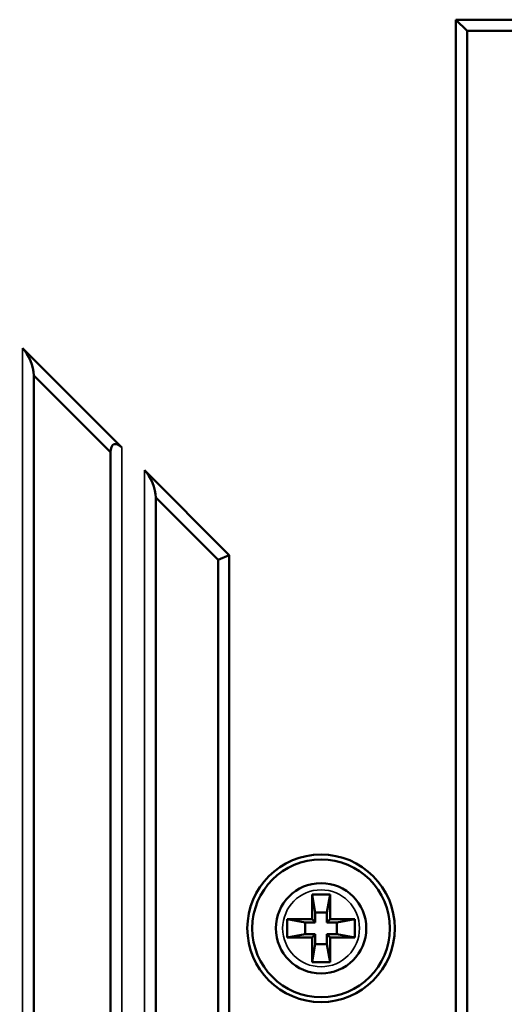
# Model space of a CAD drawing. Header units: millimetres. Extents: x 0 to 4638, y -120 to 1188.
# Tile 44 of 256: x 284 to 305, y 705 to 748. Entities that reach past the tile are written whole.
import ezdxf

# ---------------------------------------------------------------- set-up
doc = ezdxf.new("R2010")
doc.units = ezdxf.units.MM
doc.header["$LTSCALE"] = 2
doc.layers.add('Sichtbar (ISO)', color=7, linetype='Continuous', lineweight=50)
doc.layers.add('Sichtbar schmal (ISO)', color=7, linetype='Continuous', lineweight=35)

msp = doc.modelspace()

# ---------------------------------------------------------------- linework, layer by layer
at = {"layer": 'Sichtbar (ISO)'}
for p, q in [((302.8546, 703.2488), (302.8546, 748.1414)), ((306.6072, 748.1414), (302.8546, 748.1414)), ((302.8546, 748.1414), (303.3546, 747.6414)), ((306.1072, 747.6414), (303.3546, 747.6414)), ((303.3546, 703.4559), (303.3546, 747.6414)), ((288.0822, 729.2147), (283.6822, 733.6147)), ((284.1822, 660.3417), (284.1822, 732.4075)), ((287.5822, 729.0075), (284.1822, 732.4075)), ((287.5822, 729.0075), (287.5822, 667.9142)), ((292.8347, 724.4621), (289.0822, 728.2147)), ((289.5822, 670.8212), (289.5822, 727.0075)), ((292.3347, 724.255), (289.5822, 727.0075)), ((292.8347, 724.4621), (292.3347, 724.255)), ((292.3347, 724.255), (292.3347, 674.3071)), ((292.8347, 724.4621), (292.8347, 674.9141)), ((296.4947, 709.4519), (296.6357, 708.6519)), ((296.4947, 709.4519), (297.2947, 709.4519)), ((296.4947, 708.3519), (296.4947, 709.4519)), ((297.2947, 709.4519), (297.1536, 708.6519)), ((297.2947, 709.4519), (297.2947, 708.3519)), ((296.6357, 708.6519), (297.1536, 708.6519)), ((296.6357, 708.2108), (296.6357, 708.6519)), ((297.1536, 708.6519), (297.1536, 708.2108)), ((295.3947, 708.3519), (296.4947, 708.3519)), ((295.3947, 708.3519), (296.1947, 708.2108)), ((295.3947, 707.5519), (295.3947, 708.3519)), ((296.6357, 708.2108), (296.1947, 708.2108)), ((296.1947, 708.2108), (296.1947, 707.6929)), ((296.6357, 708.2108), (296.4947, 708.3519)), ((297.2947, 708.3519), (297.1536, 708.2108)), ((297.5947, 708.2108), (297.1536, 708.2108)), ((297.2947, 708.3519), (298.3947, 708.3519)), ((298.3947, 708.3519), (297.5947, 708.2108)), ((297.5947, 707.6929), (297.5947, 708.2108)), ((298.3947, 708.3519), (298.3947, 707.5519)), ((295.3947, 707.5519), (296.1947, 707.6929)), ((296.4947, 707.5519), (295.3947, 707.5519)), ((296.1947, 707.6929), (296.6357, 707.6929)), ((296.4947, 707.5519), (296.6357, 707.6929)), ((296.4947, 706.4519), (296.4947, 707.5519)), ((296.6357, 707.2519), (296.6357, 707.6929)), ((297.1536, 707.6929), (297.1536, 707.2519)), ((297.1536, 707.6929), (297.5947, 707.6929)), ((297.1536, 707.6929), (297.2947, 707.5519)), ((297.2947, 707.5519), (297.2947, 706.4519)), ((298.3947, 707.5519), (297.2947, 707.5519)), ((298.3947, 707.5519), (297.5947, 707.6929)), ((296.4947, 706.4519), (296.6357, 707.2519)), ((297.1536, 707.2519), (296.6357, 707.2519)), ((297.2947, 706.4519), (297.1536, 707.2519)), ((297.2947, 706.4519), (296.4947, 706.4519))]:
    msp.add_line(p, q, dxfattribs=at)
for radius in [3.2638, 3.0451, 2]:
    msp.add_circle((296.8947, 707.9519), radius, dxfattribs=at)
for centre, major_axis, start_param, end_param in [((283.6822, 732.9075), (0.3536, -0.8536), 0.7853982, 2.3561945), ((288.0822, 728.5075), (-0.3536, 0.8536), 5.4977871, 7.0685835), ((289.0822, 727.5075), (0.3536, -0.8536), 0.7853982, 2.3561945)]:
    msp.add_ellipse(centre, major_axis=major_axis, ratio=0.4142136, start_param=start_param, end_param=end_param, dxfattribs=at)
msp.add_open_spline([(283.5571, 657.6519), (283.8745, 659.3993), (284.3577, 661.1213), (285.6166, 664.3952), (286.3975, 665.9631), (288.9274, 670.1475), (290.9304, 672.6087), (297.3054, 680.3267), (301.9604, 685.3726), (310.6455, 694.9169), (314.3616, 699.7576), (317.4896, 704.9307)], degree=3, knots=[1.9788629, 1.9788629, 1.9788629, 1.9788629, 2.5101875, 2.5101875, 3.0320692, 3.0320692, 3.978404, 3.978404, 6.037815, 6.037815, 7.8530558, 7.8530558, 7.8530558, 7.8530558], dxfattribs=at)
at = {"layer": 'Sichtbar schmal (ISO)'}
for p, q in [((283.6822, 658.2974), (283.6822, 733.6147)), ((288.0822, 729.2147), (288.0822, 668.6909)), ((289.0822, 670.1381), (289.0822, 728.2147))]:
    msp.add_line(p, q, dxfattribs=at)
msp.add_circle((296.8947, 707.9519), 1.7, dxfattribs=at)
msp.add_open_spline([(317.4896, 704.9307), (316.7341, 703.6813), (315.0099, 700.9864), (312.194, 697.0937), (309.681, 693.9756), (307.5818, 691.5507), (305.9651, 689.7679), (304.3128, 688.0087), (302.6466, 686.2496), (300.9886, 684.4708), (298.8238, 682.0538), (296.7184, 679.5893), (294.6467, 677.1053), (293.1019, 675.2383), (291.5555, 673.3647), (290.0384, 671.4511), (288.5991, 669.4919), (287.7107, 668.1351), (287.2967, 667.4504)], degree=3, knots=[0, 0, 0, 0, 0.06185057, 0.12370114, 0.18555171, 0.21647699, 0.24740228, 0.27832756, 0.30925285, 0.34017813, 0.37110341, 0.43295398, 0.46387927, 0.49480455, 0.52572984, 0.55665512, 0.58758041, 0.61757952, 0.61757952, 0.61757952, 0.61757952], dxfattribs=at)

doc.saveas('drawing.dxf')
